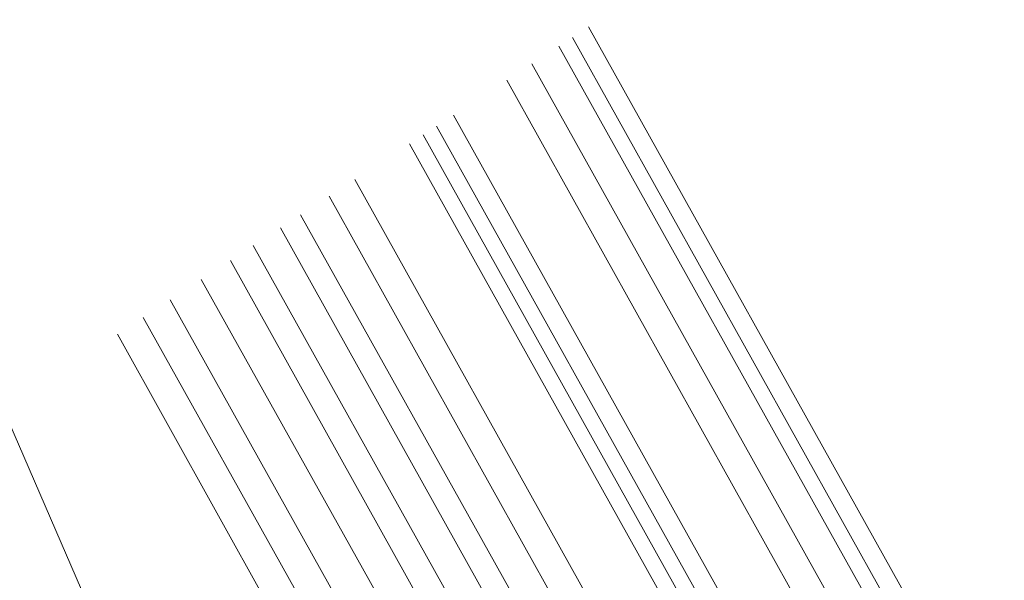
# Model space of a CAD drawing. Header units: metres. Extents: x 0 to 7550187, y 0 to 5738922.
# Tile 41 of 43: x 7549846 to 7549968, y 5738756 to 5738826. Entities that reach past the tile are written whole.
import ezdxf

# ---------------------------------------------------------------- set-up
doc = ezdxf.new("R2010")
doc.units = ezdxf.units.M
doc.linetypes.add('1', pattern=[0])
doc.layers.add('Dzialki', color=90, linetype='1', lineweight=18)

# ---------------------------------------------------------------- blocks, each defined once
blk = doc.blocks.new('G.6640.1.3850.2024_plan')
at = {"layer": 'Dzialki'}
for p, q in [((7549781.51, 5738922.42), (7549880.58, 5738693.92)), ((7549916.88, 5738824.77), (7549968.37, 5738732.52)), ((7549913.19, 5738822.37), (7549964.31, 5738730.8)), ((7549914.87, 5738823.46), (7549966.16, 5738731.59)), ((7549909.85, 5738820.19), (7549960.62, 5738729.24)), ((7549906.74, 5738818.16), (7549957.19, 5738727.79)), ((7549900.14, 5738813.85), (7549949.9, 5738724.71)), ((7549896.37, 5738811.4), (7549945.74, 5738722.95)), ((7549898.04, 5738812.49), (7549947.59, 5738723.73)), ((7549894.69, 5738810.3), (7549943.9, 5738722.17)), ((7549887.91, 5738805.88), (7549936.41, 5738719)), ((7549884.73, 5738803.81), (7549932.9, 5738717.52)), ((7549929.02, 5738715.88), (7549881.21, 5738801.51)), ((7549878.71, 5738799.88), (7549926.26, 5738714.71)), ((7549875.35, 5738797.69), (7549922.55, 5738713.14)), ((7549872.51, 5738795.84), (7549919.41, 5738711.81)), ((7549868.91, 5738793.49), (7549915.44, 5738710.13)), ((7549865.06, 5738790.98), (7549911.2, 5738708.33)), ((7549907.5, 5738706.77), (7549861.71, 5738788.8)), ((7549903.88, 5738705.24), (7549858.53, 5738786.72))]:
    blk.add_line(p, q, dxfattribs=at)

msp = doc.modelspace()

# ---------------------------------------------------------------- block references
msp.add_blockref('G.6640.1.3850.2024_plan', (0, 0))

doc.saveas('drawing.dxf')
